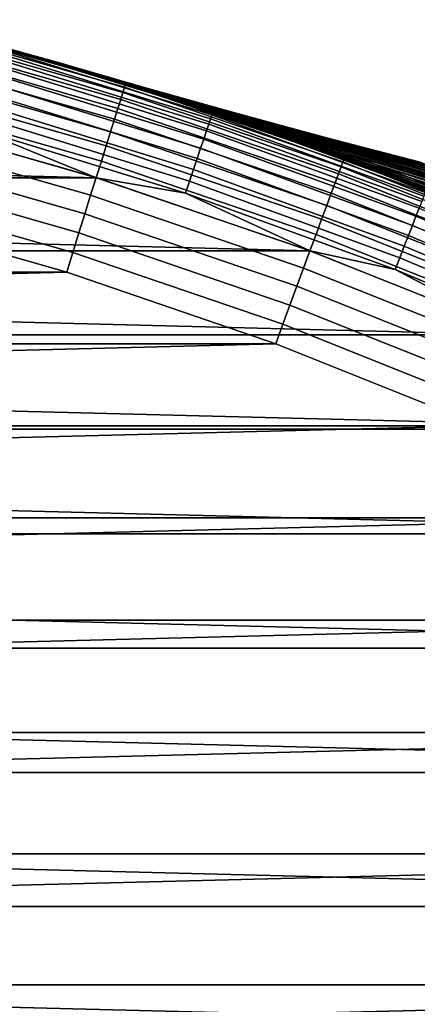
# Model space of a CAD drawing. Header units: metres. Extents: x -23 to 242, y -40 to 23.
# Tile 109 of 256: x 6.35 to 8.36, y 17.3 to 22.27. Entities that reach past the tile are written whole.
import ezdxf

# ---------------------------------------------------------------- set-up
doc = ezdxf.new("R2010")
doc.units = ezdxf.units.M
doc.layers.add('solid_10171013', color=7, linetype='CONTINUOUS')

msp = doc.modelspace()

# ---------------------------------------------------------------- linework, layer by layer
at = {"layer": 'solid_10171013'}
for points in [[(5.76367, 22.260607, 149.10318), (6.883754, 21.940111, 149.10318), (6.88536, 21.9452, 149), (5.765015, 22.265772, 149)], [(6.938173, 21.92856, 91.377274), (6.88536, 21.9452, 0.5), (5.765015, 22.265772, 0.5), (6.84263, 21.958561, 92.007164)], [(6.228172, 22.13624, 0.434737), (5.765015, 22.265772, 0.5), (6.88536, 21.9452, 0.5)], [(6.759546, 21.98428, 92.641861), (6.84263, 21.958561, 92.007164), (5.765015, 22.265772, 0.5)], [(6.688681, 22.005943, 93.281364), (6.759546, 21.98428, 92.641861), (5.765015, 22.265772, 0.5)], [(6.630413, 22.023569, 93.922798), (6.688681, 22.005943, 93.281364), (5.765015, 22.265772, 0.5)], [(6.585015, 22.037186, 94.564049), (6.630413, 22.023569, 93.922798), (5.765015, 22.265772, 0.5)], [(6.552302, 22.046934, 95.206718), (6.585015, 22.037186, 94.564049), (5.765015, 22.265772, 0.5)], [(6.532423, 22.052834, 95.850121), (6.552302, 22.046934, 95.206718), (5.765015, 22.265772, 0.5)], [(6.52558, 22.054859, 96.493111), (6.532423, 22.052834, 95.850121), (5.765015, 22.265772, 0.5)], [(6.52558, 22.054859, 96.493111), (5.765015, 22.265772, 0.5), (5.765015, 22.265772, 149)], [(6.53189, 22.052992, 97.135765), (6.52558, 22.054859, 96.493111), (5.765015, 22.265772, 149), (6.88536, 21.9452, 149)], [(5.743445, 22.182491, 149.405777), (6.859598, 21.863119, 149.405777), (6.870806, 21.898844, 149.307922), (5.75283, 22.218737, 149.307922)], [(5.75283, 22.218737, 149.307922), (6.870806, 21.898844, 149.307922), (6.878888, 21.924601, 149.20668), (5.759596, 22.244871, 149.20668)], [(5.759596, 22.244871, 149.20668), (6.878888, 21.924601, 149.20668), (6.883754, 21.940111, 149.10318), (5.76367, 22.260607, 149.10318)], [(5.731545, 22.136532, 149.499176), (6.845386, 21.817822, 149.499176), (6.859598, 21.863119, 149.405777), (5.743445, 22.182491, 149.405777)], [(5.717261, 22.081364, 149.587112), (6.828326, 21.763449, 149.587112), (6.845386, 21.817822, 149.499176), (5.731545, 22.136532, 149.499176)], [(6.224712, 22.123941, 0.370527), (7.319761, 21.786163, 0.370527), (7.313056, 21.766203, 0.308537), (6.219009, 22.103672, 0.308537)], [(6.228172, 22.13624, 0.434737), (7.323831, 21.798275, 0.434737), (7.319761, 21.786163, 0.370527), (6.224712, 22.123941, 0.370527)], [(6.228172, 22.13624, 0.434737), (6.88536, 21.9452, 0.5), (7.323831, 21.798275, 0.434737)], [(5.70075, 22.017593, 149.668579), (6.808606, 21.700596, 149.668579), (6.828326, 21.763449, 149.587112), (5.717261, 22.081364, 149.587112)], [(6.211161, 22.075779, 0.24983), (7.303827, 21.738737, 0.24983), (7.292235, 21.704235, 0.195412), (6.201303, 22.040743, 0.195412)], [(6.219009, 22.103672, 0.308537), (7.313056, 21.766203, 0.308537), (7.303827, 21.738737, 0.24983), (6.211161, 22.075779, 0.24983)], [(5.682192, 21.945919, 149.742722), (6.786441, 21.629953, 149.742722), (6.808606, 21.700596, 149.668579), (5.70075, 22.017593, 149.668579)], [(6.201303, 22.040743, 0.195412), (7.292235, 21.704235, 0.195412), (7.278478, 21.663288, 0.146215), (6.189604, 21.999163, 0.146215)], [(6.972859, 21.924828, 96.214767), (6.532423, 22.052834, 95.850121), (6.52558, 22.054859, 96.493111)], [(6.972859, 21.924828, 96.214767), (6.52558, 22.054859, 96.493111), (6.53189, 22.052992, 97.135765), (6.97654, 21.92355, 97.023468)], [(6.88536, 21.9452, 149), (6.551229, 22.047255, 97.778366), (6.53189, 22.052992, 97.135765)], [(7.000592, 21.915838, 97.827187), (6.97654, 21.92355, 97.023468), (6.53189, 22.052992, 97.135765), (6.551229, 22.047255, 97.778366)], [(6.972859, 21.924828, 96.214767), (6.989854, 21.919582, 95.402023), (6.552302, 22.046934, 95.206718), (6.532423, 22.052834, 95.850121)], [(6.88536, 21.9452, 149), (6.583441, 22.037657, 98.420074), (6.551229, 22.047255, 97.778366)], [(7.04455, 21.901695, 98.625275), (7.000592, 21.915838, 97.827187), (6.551229, 22.047255, 97.778366), (6.583441, 22.037657, 98.420074)], [(6.989854, 21.919582, 95.402023), (7.027606, 21.907598, 94.586563), (6.585015, 22.037186, 94.564049), (6.552302, 22.046934, 95.206718)], [(6.88536, 21.9452, 149), (6.628428, 22.024168, 99.060448), (6.583441, 22.037657, 98.420074)], [(7.107944, 21.881123, 99.417068), (7.04455, 21.901695, 98.625275), (6.583441, 22.037657, 98.420074), (6.628428, 22.024168, 99.060448)], [(7.086184, 21.88866, 93.769737), (6.630413, 22.023569, 93.922798), (6.585015, 22.037186, 94.564049), (7.027606, 21.907598, 94.586563)], [(6.88536, 21.9452, 149), (6.6864, 22.006638, 99.700935), (6.628428, 22.024168, 99.060448)], [(7.107944, 21.881123, 99.417068), (6.628428, 22.024168, 99.060448), (6.6864, 22.006638, 99.700935)], [(7.165652, 21.862545, 92.952896), (6.688681, 22.005943, 93.281364), (6.630413, 22.023569, 93.922798), (7.086184, 21.88866, 93.769737)], [(6.189604, 21.999163, 0.146215), (7.278478, 21.663288, 0.146215), (7.262792, 21.6166, 0.103084), (6.176265, 21.95175, 0.103084)], [(6.88536, 21.9452, 149), (6.757001, 21.985062, 100.339478), (6.6864, 22.006638, 99.700935)], [(7.107944, 21.881123, 99.417068), (6.6864, 22.006638, 99.700935), (6.757001, 21.985062, 100.339478), (7.190276, 21.854097, 100.201782)], [(7.165652, 21.862545, 92.952896), (6.759546, 21.98428, 92.641861), (6.688681, 22.005943, 93.281364)], [(6.88536, 21.9452, 149), (6.839762, 21.959455, 100.973335), (6.757001, 21.985062, 100.339478)], [(7.290982, 21.820547, 100.978287), (7.190276, 21.854097, 100.201782), (6.757001, 21.985062, 100.339478), (6.839762, 21.959455, 100.973335)], [(7.165652, 21.862545, 92.952896), (7.266079, 21.829035, 92.137398), (6.84263, 21.958561, 92.007164), (6.759546, 21.98428, 92.641861)], [(5.661792, 21.867128, 149.808716), (6.762077, 21.552298, 149.808716), (6.786441, 21.629953, 149.742722), (5.682192, 21.945919, 149.742722)], [(6.176265, 21.95175, 0.103084), (7.262792, 21.6166, 0.103084), (7.245445, 21.56497, 0.066758), (6.161513, 21.899319, 0.066758)], [(6.88536, 21.9452, 149), (6.934862, 21.929607, 101.602531), (6.839762, 21.959455, 100.973335)], [(7.409489, 21.780394, 101.745407), (7.290982, 21.820547, 100.978287), (6.839762, 21.959455, 100.973335), (6.934862, 21.929607, 101.602531)], [(7.266079, 21.829035, 92.137398), (7.38753, 21.787907, 91.324585), (6.938173, 21.92856, 91.377274), (6.84263, 21.958561, 92.007164)], [(6.870806, 21.898844, 149.307922), (7.971146, 21.522736, 149.307922), (7.980522, 21.548052, 149.20668), (6.878888, 21.924601, 149.20668)], [(6.878888, 21.924601, 149.20668), (7.980522, 21.548052, 149.20668), (7.986167, 21.563295, 149.10318), (6.883754, 21.940111, 149.10318)], [(6.883754, 21.940111, 149.10318), (7.986167, 21.563295, 149.10318), (7.98803, 21.568296, 149), (6.88536, 21.9452, 149)], [(8.089138, 21.530579, 86.616394), (7.98803, 21.568296, 0.5), (6.88536, 21.9452, 0.5), (7.913369, 21.5958, 87.173584)], [(7.323831, 21.798275, 0.434737), (6.88536, 21.9452, 0.5), (7.98803, 21.568296, 0.5)], [(7.746418, 21.656246, 87.742149), (7.913369, 21.5958, 87.173584), (6.88536, 21.9452, 0.5)], [(7.587231, 21.71253, 88.324043), (7.746418, 21.656246, 87.742149), (6.88536, 21.9452, 0.5)], [(7.436033, 21.764774, 88.918442), (7.587231, 21.71253, 88.324043), (6.88536, 21.9452, 0.5)], [(7.294983, 21.812456, 89.521683), (7.436033, 21.764774, 88.918442), (6.88536, 21.9452, 0.5)], [(7.165431, 21.855356, 90.131729), (7.294983, 21.812456, 89.521683), (6.88536, 21.9452, 0.5)], [(7.046174, 21.894096, 90.751114), (7.165431, 21.855356, 90.131729), (6.88536, 21.9452, 0.5)], [(6.938173, 21.92856, 91.377274), (7.046174, 21.894096, 90.751114), (6.88536, 21.9452, 0.5)], [(6.88536, 21.9452, 149), (7.98803, 21.568296, 149), (7.04235, 21.895327, 102.228081), (6.934862, 21.929607, 101.602531)], [(7.545229, 21.733547, 102.502068), (7.409489, 21.780394, 101.745407), (6.934862, 21.929607, 101.602531), (7.04235, 21.895327, 102.228081)], [(7.52998, 21.738863, 90.51564), (7.046174, 21.894096, 90.751114), (6.938173, 21.92856, 91.377274), (7.38753, 21.787907, 91.324585)], [(6.972859, 21.924828, 96.214767), (6.97654, 21.92355, 97.023468), (7.440104, 21.793276, 97.046181), (7.435008, 21.795145, 96.243988)], [(6.989854, 21.919582, 95.402023), (6.972859, 21.924828, 96.214767), (7.435008, 21.795145, 96.243988), (7.450231, 21.790033, 95.438034)], [(6.97654, 21.92355, 97.023468), (7.000592, 21.915838, 97.827187), (7.465233, 21.78451, 97.843643), (7.440104, 21.793276, 97.046181)], [(7.027606, 21.907598, 94.586563), (6.989854, 21.919582, 95.402023), (7.450231, 21.790033, 95.438034), (7.48586, 21.777733, 94.629616)], [(7.000592, 21.915838, 97.827187), (7.04455, 21.901695, 98.625275), (7.509967, 21.768852, 98.63562), (7.465233, 21.78451, 97.843643)], [(5.639773, 21.782085, 149.865814), (6.735779, 21.468479, 149.865814), (6.762077, 21.552298, 149.808716), (5.661792, 21.867128, 149.808716)], [(6.161513, 21.899319, 0.066758), (7.245445, 21.56497, 0.066758), (7.226735, 21.509285, 0.03786), (6.145603, 21.84277, 0.03786)], [(6.859598, 21.863119, 149.405777), (7.958142, 21.487625, 149.405777), (7.971146, 21.522736, 149.307922), (6.870806, 21.898844, 149.307922)], [(7.086184, 21.88866, 93.769737), (7.027606, 21.907598, 94.586563), (7.48586, 21.777733, 94.629616), (7.541969, 21.758036, 93.820038)], [(7.98803, 21.568296, 149), (7.161102, 21.856775, 102.847023), (7.04235, 21.895327, 102.228081)], [(7.545229, 21.733547, 102.502068), (7.04235, 21.895327, 102.228081), (7.161102, 21.856775, 102.847023)], [(7.04455, 21.901695, 98.625275), (7.107944, 21.881123, 99.417068), (7.573874, 21.746305, 99.421371), (7.509967, 21.768852, 98.63562)], [(7.52998, 21.738863, 90.51564), (7.165431, 21.855356, 90.131729), (7.046174, 21.894096, 90.751114)], [(7.165652, 21.862545, 92.952896), (7.086184, 21.88866, 93.769737), (7.541969, 21.758036, 93.820038), (7.618633, 21.730728, 93.010605)], [(7.107944, 21.881123, 99.417068), (7.190276, 21.854097, 100.201782), (7.656469, 21.716858, 100.199989), (7.573874, 21.746305, 99.421371)], [(6.145603, 21.84277, 0.03786), (7.226735, 21.509285, 0.03786), (7.206984, 21.450497, 0.016885), (6.128806, 21.78307, 0.016885)], [(6.828326, 21.763449, 149.587112), (7.921862, 21.389666, 149.587112), (7.941654, 21.443106, 149.499176), (6.845386, 21.817822, 149.499176)], [(6.845386, 21.817822, 149.499176), (7.941654, 21.443106, 149.499176), (7.958142, 21.487625, 149.405777), (6.859598, 21.863119, 149.405777)], [(7.98803, 21.568296, 149), (7.290223, 21.814047, 103.456894), (7.161102, 21.856775, 102.847023)], [(7.545229, 21.733547, 102.502068), (7.161102, 21.856775, 102.847023), (7.290223, 21.814047, 103.456894), (7.697654, 21.679829, 103.248024)], [(7.52998, 21.738863, 90.51564), (7.693197, 21.681448, 89.711319), (7.294983, 21.812456, 89.521683), (7.165431, 21.855356, 90.131729)], [(7.266079, 21.829035, 92.137398), (7.165652, 21.862545, 92.952896), (7.618633, 21.730728, 93.010605), (7.715924, 21.695599, 92.202637)], [(7.190276, 21.854097, 100.201782), (7.290982, 21.820547, 100.978287), (7.75716, 21.680473, 100.970222), (7.656469, 21.716858, 100.199989)], [(7.38753, 21.787907, 91.324585), (7.266079, 21.829035, 92.137398), (7.715924, 21.695599, 92.202637), (7.833917, 21.652437, 91.39743)], [(7.290982, 21.820547, 100.978287), (7.409489, 21.780394, 101.745407), (7.87534, 21.637104, 101.730766), (7.75716, 21.680473, 100.970222)], [(-6.736839, 21.467752), (-5.640948, 21.781387), (6.73672, 21.467789)], [(-5.640948, 21.781387), (5.640827, 21.78142), (6.73672, 21.467789)], [(5.616377, 21.691727, 149.913422), (6.707837, 21.379421, 149.913422), (6.735779, 21.468479, 149.865814), (5.639773, 21.782085, 149.865814)], [(6.111411, 21.721245, 0.004193), (6.73672, 21.467789), (5.640827, 21.78142)], [(6.128806, 21.78307, 0.016885), (7.206984, 21.450497, 0.016885), (7.186528, 21.389614, 0.004193), (6.111411, 21.721245, 0.004193)], [(7.98803, 21.568296, 149), (7.430883, 21.766533, 104.060181), (7.290223, 21.814047, 103.456894)], [(7.697654, 21.679829, 103.248024), (7.290223, 21.814047, 103.456894), (7.430883, 21.766533, 104.060181), (7.866225, 21.61902, 103.983414)], [(7.693197, 21.681448, 89.711319), (7.876928, 21.615173, 88.912354), (7.436033, 21.764774, 88.918442), (7.294983, 21.812456, 89.521683)], [(7.319761, 21.786163, 0.370527), (8.396613, 21.39422, 0.370527), (8.38892, 21.37462, 0.308537), (7.313056, 21.766203, 0.308537)], [(7.323831, 21.798275, 0.434737), (8.40128, 21.406115, 0.434737), (8.396613, 21.39422, 0.370527), (7.319761, 21.786163, 0.370527)], [(7.323831, 21.798275, 0.434737), (7.98803, 21.568296, 0.5), (8.40128, 21.406115, 0.434737)], [(7.52998, 21.738863, 90.51564), (7.38753, 21.787907, 91.324585), (7.833917, 21.652437, 91.39743), (7.972595, 21.600958, 90.59613)], [(7.409489, 21.780394, 101.745407), (7.545229, 21.733547, 102.502068), (8.010402, 21.5867, 102.480438), (7.87534, 21.637104, 101.730766)], [(7.435008, 21.795145, 96.243988), (7.440104, 21.793276, 97.046181), (7.904847, 21.6674, 97.068932), (7.898399, 21.669926, 96.273178)], [(7.450231, 21.790033, 95.438034), (7.435008, 21.795145, 96.243988), (7.898399, 21.669926, 96.273178), (7.911948, 21.664946, 95.473953)], [(7.440104, 21.793276, 97.046181), (7.465233, 21.78451, 97.843643), (7.931026, 21.657454, 97.860207), (7.904847, 21.6674, 97.068932)], [(7.48586, 21.777733, 94.629616), (7.450231, 21.790033, 95.438034), (7.911948, 21.664946, 95.473953), (7.945586, 21.652266, 94.672516)], [(7.465233, 21.78451, 97.843643), (7.509967, 21.768852, 98.63562), (7.97654, 21.640097, 98.646149), (7.931026, 21.657454, 97.860207)], [(7.541969, 21.758036, 93.820038), (7.48586, 21.777733, 94.629616), (7.945586, 21.652266, 94.672516), (7.999391, 21.631685, 93.870132)], [(7.509967, 21.768852, 98.63562), (7.573874, 21.746305, 99.421371), (8.04099, 21.615332, 99.425911), (7.97654, 21.640097, 98.646149)], [(6.111411, 21.721245, 0.004193), (7.186528, 21.389614, 0.004193), (6.73672, 21.467789)], [(6.808606, 21.700596, 149.668579), (7.898984, 21.327892, 149.668579), (7.921862, 21.389666, 149.587112), (6.828326, 21.763449, 149.587112)], [(7.303827, 21.738737, 0.24983), (8.378334, 21.347649, 0.24983), (8.365037, 21.313766, 0.195412), (7.292235, 21.704235, 0.195412)], [(7.313056, 21.766203, 0.308537), (8.38892, 21.37462, 0.308537), (8.378334, 21.347649, 0.24983), (7.303827, 21.738737, 0.24983)], [(7.98803, 21.568296, 149), (7.581738, 21.714447, 104.654839), (7.430883, 21.766533, 104.060181)], [(8.050407, 21.550905, 104.708366), (7.866225, 21.61902, 103.983414), (7.430883, 21.766533, 104.060181), (7.581738, 21.714447, 104.654839)], [(8.080963, 21.539509, 88.119331), (7.587231, 21.71253, 88.324043), (7.436033, 21.764774, 88.918442), (7.876928, 21.615173, 88.912354)], [(7.693197, 21.681448, 89.711319), (7.52998, 21.738863, 90.51564), (7.972595, 21.600958, 90.59613), (8.131743, 21.54072, 89.799553)], [(7.618633, 21.730728, 93.010605), (7.541969, 21.758036, 93.820038), (7.999391, 21.631685, 93.870132), (8.073442, 21.603008, 93.068062)], [(7.545229, 21.733547, 102.502068), (7.697654, 21.679829, 103.248024), (8.161759, 21.529125, 103.218941), (8.010402, 21.5867, 102.480438)], [(7.573874, 21.746305, 99.421371), (7.656469, 21.716858, 100.199989), (8.123909, 21.583164, 100.198486), (8.04099, 21.615332, 99.425911)], [(7.715924, 21.695599, 92.202637), (7.618633, 21.730728, 93.010605), (8.073442, 21.603008, 93.068062), (8.167818, 21.566031, 92.267578)], [(5.591862, 21.597042, 149.950989), (6.678556, 21.286098, 149.950989), (6.707837, 21.379421, 149.913422), (5.616377, 21.691727, 149.913422)], [(6.786441, 21.629953, 149.742722), (7.87327, 21.258463, 149.742722), (7.898984, 21.327892, 149.668579), (6.808606, 21.700596, 149.668579)], [(7.292235, 21.704235, 0.195412), (8.365037, 21.313766, 0.195412), (8.349257, 21.273558, 0.146215), (7.278478, 21.663288, 0.146215)], [(7.98803, 21.568296, 149), (7.740657, 21.658306, 105.237198), (7.581738, 21.714447, 104.654839)], [(8.249785, 21.475172, 105.423103), (8.050407, 21.550905, 104.708366), (7.581738, 21.714447, 104.654839), (7.740657, 21.658306, 105.237198)], [(8.080963, 21.539509, 88.119331), (7.746418, 21.656246, 87.742149), (7.587231, 21.71253, 88.324043)], [(7.656469, 21.716858, 100.199989), (7.75716, 21.680473, 100.970222), (8.22467, 21.5436, 100.962494), (8.123909, 21.583164, 100.198486)], [(7.876928, 21.615173, 88.912354), (7.693197, 21.681448, 89.711319), (8.131743, 21.54072, 89.799553), (8.311125, 21.471266, 89.008438)], [(7.697654, 21.679829, 103.248024), (7.866225, 21.61902, 103.983414), (8.328831, 21.464203, 103.946373), (8.161759, 21.529125, 103.218941)], [(7.833917, 21.652437, 91.39743), (7.715924, 21.695599, 92.202637), (8.167818, 21.566031, 92.267578), (8.282597, 21.520555, 91.46994)], [(7.75716, 21.680473, 100.970222), (7.87534, 21.637104, 101.730766), (8.342631, 21.496635, 101.716515), (8.22467, 21.5436, 100.962494)], [(7.898399, 21.669926, 96.273178), (7.904847, 21.6674, 97.068932), (8.370728, 21.545933, 97.091751), (8.362988, 21.549173, 96.30233)], [(7.911948, 21.664946, 95.473953), (7.898399, 21.669926, 96.273178), (8.362988, 21.549173, 96.30233), (8.374961, 21.544325, 95.509735)], [(7.904847, 21.6674, 97.068932), (7.931026, 21.657454, 97.860207), (8.397929, 21.534689, 97.876938), (8.370728, 21.545933, 97.091751)], [(6.762077, 21.552298, 149.808716), (7.845004, 21.18214, 149.808716), (7.87327, 21.258463, 149.742722), (6.786441, 21.629953, 149.742722)], [(7.278478, 21.663288, 0.146215), (8.349257, 21.273558, 0.146215), (8.331262, 21.227709, 0.103084), (7.262792, 21.6166, 0.103084)], [(7.98803, 21.568296, 149), (7.907439, 21.597973, 105.806496), (7.740657, 21.658306, 105.237198)], [(8.249785, 21.475172, 105.423103), (7.740657, 21.658306, 105.237198), (7.907439, 21.597973, 105.806496)], [(8.080963, 21.539509, 88.119331), (8.30523, 21.453781, 87.332443), (7.913369, 21.5958, 87.173584), (7.746418, 21.656246, 87.742149)], [(7.972595, 21.600958, 90.59613), (7.833917, 21.652437, 91.39743), (8.282597, 21.520555, 91.46994), (8.41777, 21.466314, 90.676292)], [(7.866225, 21.61902, 103.983414), (8.050407, 21.550905, 104.708366), (8.511041, 21.391758, 104.662872), (8.328831, 21.464203, 103.946373)], [(7.87534, 21.637104, 101.730766), (8.010402, 21.5867, 102.480438), (8.477147, 21.442266, 102.459229), (8.342631, 21.496635, 101.716515)], [(7.945586, 21.652266, 94.672516), (7.911948, 21.664946, 95.473953), (8.374961, 21.544325, 95.509735), (8.406737, 21.531208, 94.715179)], [(7.931026, 21.657454, 97.860207), (7.97654, 21.640097, 98.646149), (8.444229, 21.515453, 98.656937), (8.397929, 21.534689, 97.876938)], [(7.999391, 21.631685, 93.870132), (7.945586, 21.652266, 94.672516), (8.406737, 21.531208, 94.715179), (8.4584, 21.509636, 93.919891)], [(7.97654, 21.640097, 98.646149), (8.04099, 21.615332, 99.425911), (8.509259, 21.488243, 99.430809), (8.444229, 21.515453, 98.656937)], [(8.073442, 21.603008, 93.068062), (7.999391, 21.631685, 93.870132), (8.4584, 21.509636, 93.919891), (8.530029, 21.479427, 93.125099)], [(5.566495, 21.499071, 149.978119), (6.648261, 21.189539, 149.978119), (6.678556, 21.286098, 149.950989), (5.591862, 21.597042, 149.950989)], [(7.262792, 21.6166, 0.103084), (8.331262, 21.227709, 0.103084), (8.311363, 21.177008, 0.066758), (7.245445, 21.56497, 0.066758)], [(8.080963, 21.539509, 88.119331), (7.876928, 21.615173, 88.912354), (8.311125, 21.471266, 89.008438), (8.510551, 21.392075, 88.223396)], [(7.98803, 21.568296, 149), (8.083128, 21.532837, 106.364677), (7.907439, 21.597973, 105.806496)], [(8.249785, 21.475172, 105.423103), (7.907439, 21.597973, 105.806496), (8.083128, 21.532837, 106.364677), (8.464106, 21.391397, 106.12796)], [(8.30523, 21.453781, 87.332443), (8.549676, 21.357288, 86.551857), (8.089138, 21.530579, 86.616394), (7.913369, 21.5958, 87.173584)], [(8.131743, 21.54072, 89.799553), (7.972595, 21.600958, 90.59613), (8.41777, 21.466314, 90.676292), (8.573138, 21.402889, 89.887444)], [(7.986167, 21.563295, 149.10318), (9.06808, 21.131124, 149.10318), (9.070195, 21.136024, 149), (7.98803, 21.568296, 149)], [(9.227176, 21.067966, 83.623352), (9.070195, 21.136024, 0.5), (7.98803, 21.568296, 0.5), (9.032825, 21.152023, 84.077576)], [(8.40128, 21.406115, 0.434737), (7.98803, 21.568296, 0.5), (9.070195, 21.136024, 0.5)], [(8.838387, 21.234003, 84.550652), (9.032825, 21.152023, 84.077576), (7.98803, 21.568296, 0.5)], [(8.645033, 21.313456, 85.041664), (8.838387, 21.234003, 84.550652), (7.98803, 21.568296, 0.5)], [(8.455489, 21.38936, 85.549393), (8.645033, 21.313456, 85.041664), (7.98803, 21.568296, 0.5)], [(8.270769, 21.461462, 86.073914), (8.455489, 21.38936, 85.549393), (7.98803, 21.568296, 0.5)], [(8.089138, 21.530579, 86.616394), (8.270769, 21.461462, 86.073914), (7.98803, 21.568296, 0.5)], [(7.98803, 21.568296, 149), (9.070195, 21.136024, 149), (8.264723, 21.463793, 106.908234), (8.083128, 21.532837, 106.364677)], [(8.010402, 21.5867, 102.480438), (8.161759, 21.529125, 103.218941), (8.62759, 21.380404, 103.190292), (8.477147, 21.442266, 102.459229)], [(8.04099, 21.615332, 99.425911), (8.123909, 21.583164, 100.198486), (8.592564, 21.453077, 100.197433), (8.509259, 21.488243, 99.430809)], [(8.167818, 21.566031, 92.267578), (8.073442, 21.603008, 93.068062), (8.530029, 21.479427, 93.125099), (8.62171, 21.440392, 92.332031)], [(8.123909, 21.583164, 100.198486), (8.22467, 21.5436, 100.962494), (8.693485, 21.410011, 100.955307), (8.592564, 21.453077, 100.197433)], [(6.735779, 21.468479, 149.865814), (7.814494, 21.099764, 149.865814), (7.845004, 21.18214, 149.808716), (6.762077, 21.552298, 149.808716)], [(7.245445, 21.56497, 0.066758), (8.311363, 21.177008, 0.066758), (8.289902, 21.122324, 0.03786), (7.226735, 21.509285, 0.03786)], [(7.958142, 21.487625, 149.405777), (9.036259, 21.056973, 149.405777), (9.051023, 21.091379, 149.307922), (7.971146, 21.522736, 149.307922)], [(7.971146, 21.522736, 149.307922), (9.051023, 21.091379, 149.307922), (9.061669, 21.116188, 149.20668), (7.980522, 21.548052, 149.20668)], [(7.980522, 21.548052, 149.20668), (9.061669, 21.116188, 149.20668), (9.06808, 21.131124, 149.10318), (7.986167, 21.563295, 149.10318)], [(8.050407, 21.550905, 104.708366), (8.249785, 21.475172, 105.423103), (8.707942, 21.311522, 105.368637), (8.511041, 21.391758, 104.662872)], [(8.30523, 21.453781, 87.332443), (8.080963, 21.539509, 88.119331), (8.510551, 21.392075, 88.223396), (8.729974, 21.302485, 87.444633)], [(8.464106, 21.391397, 106.12796), (8.083128, 21.532837, 106.364677), (8.264723, 21.463793, 106.908234), (8.693131, 21.299147, 106.823265)], [(8.549676, 21.357288, 86.551857), (8.270769, 21.461462, 86.073914), (8.089138, 21.530579, 86.616394)], [(8.311125, 21.471266, 89.008438), (8.131743, 21.54072, 89.799553), (8.573138, 21.402889, 89.887444), (8.748475, 21.329849, 89.104195)], [(8.161759, 21.529125, 103.218941), (8.328831, 21.464203, 103.946373), (8.793338, 21.310925, 103.909798), (8.62759, 21.380404, 103.190292)], [(8.282597, 21.520555, 91.46994), (8.167818, 21.566031, 92.267578), (8.62171, 21.440392, 92.332031), (8.733521, 21.392345, 91.541908)], [(8.22467, 21.5436, 100.962494), (8.342631, 21.496635, 101.716515), (8.811339, 21.359098, 101.702866), (8.693485, 21.410011, 100.955307)], [(8.41777, 21.466314, 90.676292), (8.282597, 21.520555, 91.46994), (8.733521, 21.392345, 91.541908), (8.865458, 21.335037, 90.755844)], [(5.540556, 21.398888, 149.994522), (6.61728, 21.090797, 149.994522), (6.648261, 21.189539, 149.978119), (5.566495, 21.499071, 149.978119)], [(6.707837, 21.379421, 149.913422), (7.782077, 21.012234, 149.913422), (7.814494, 21.099764, 149.865814), (6.735779, 21.468479, 149.865814)], [(7.226735, 21.509285, 0.03786), (8.289902, 21.122324, 0.03786), (8.267243, 21.064594, 0.016885), (7.206984, 21.450497, 0.016885)], [(7.941654, 21.443106, 149.499176), (9.017537, 21.013346, 149.499176), (9.036259, 21.056973, 149.405777), (7.958142, 21.487625, 149.405777)], [(8.249785, 21.475172, 105.423103), (8.464106, 21.391397, 106.12796), (8.919268, 21.223101, 106.064056), (8.707942, 21.311522, 105.368637)], [(8.510551, 21.392075, 88.223396), (8.311125, 21.471266, 89.008438), (8.748475, 21.329849, 89.104195), (8.94361, 21.2467, 88.327179)], [(8.342631, 21.496635, 101.716515), (8.477147, 21.442266, 102.459229), (8.945445, 21.300381, 102.438698), (8.811339, 21.359098, 101.702866)], [(-7.816026, 21.098806), (-6.736839, 21.467752), (7.815907, 21.09885)], [(-6.736839, 21.467752), (6.73672, 21.467789), (7.815907, 21.09885)], [(7.186528, 21.389614, 0.004193), (7.815907, 21.09885), (6.73672, 21.467789)], [(7.206984, 21.450497, 0.016885), (8.267243, 21.064594, 0.016885), (8.243779, 21.004807, 0.004193), (7.186528, 21.389614, 0.004193)], [(7.921862, 21.389666, 149.587112), (8.995064, 20.960976, 149.587112), (9.017537, 21.013346, 149.499176), (7.941654, 21.443106, 149.499176)], [(9.070195, 21.136024, 149), (8.449402, 21.391766, 107.433731), (8.264723, 21.463793, 106.908234)], [(8.936643, 21.197952, 107.509331), (8.693131, 21.299147, 106.823265), (8.264723, 21.463793, 106.908234), (8.449402, 21.391766, 107.433731)], [(8.549676, 21.357288, 86.551857), (8.814285, 21.249254, 85.777695), (8.455489, 21.38936, 85.549393), (8.270769, 21.461462, 86.073914)], [(8.549676, 21.357288, 86.551857), (8.30523, 21.453781, 87.332443), (8.729974, 21.302485, 87.444633), (8.969368, 21.201801, 86.672264)], [(8.328831, 21.464203, 103.946373), (8.511041, 21.391758, 104.662872), (8.973772, 21.233704, 104.617836), (8.793338, 21.310925, 103.909798)], [(5.540556, 21.398888, 149.994522), (5.515553, 21.297367, 150), (6.587093, 20.990704, 150), (6.61728, 21.090797, 149.994522)], [(6.678556, 21.286098, 149.950989), (7.748108, 20.920515, 149.950989), (7.782077, 21.012234, 149.913422), (6.707837, 21.379421, 149.913422)], [(7.186528, 21.389614, 0.004193), (8.243779, 21.004807, 0.004193), (7.815907, 21.09885)], [(7.898984, 21.327892, 149.668579), (8.969086, 20.90044, 149.668579), (8.995064, 20.960976, 149.587112), (7.921862, 21.389666, 149.587112)], [(7.87327, 21.258463, 149.742722), (8.939888, 20.832403, 149.742722), (8.969086, 20.90044, 149.668579), (7.898984, 21.327892, 149.668579)], [(6.587093, 20.990704, 150), (5.515553, 21.297367, 150), (-6.58707, 20.990709, 150)], [(6.648261, 21.189539, 149.978119), (7.71296, 20.825613, 149.978119), (7.748108, 20.920515, 149.950989), (6.678556, 21.286098, 149.950989)], [(8.349257, 21.273558, 0.146215), (9.399277, 20.830936, 0.146215), (9.37902, 20.786043, 0.103084), (8.331262, 21.227709, 0.103084)], [(8.365037, 21.313766, 0.195412), (9.417042, 20.87031, 0.195412), (9.399277, 20.830936, 0.146215), (8.349257, 21.273558, 0.146215)], [(7.845004, 21.18214, 149.808716), (8.907792, 20.75761, 149.808716), (8.939888, 20.832403, 149.742722), (7.87327, 21.258463, 149.742722)], [(8.331262, 21.227709, 0.103084), (9.37902, 20.786043, 0.103084), (9.356618, 20.736397, 0.066758), (8.311363, 21.177008, 0.066758)], [(6.61728, 21.090797, 149.994522), (7.677019, 20.728569, 149.994522), (7.71296, 20.825613, 149.978119), (6.648261, 21.189539, 149.978119)], [(7.814494, 21.099764, 149.865814), (8.87315, 20.676884, 149.865814), (8.907792, 20.75761, 149.808716), (7.845004, 21.18214, 149.808716)], [(8.311363, 21.177008, 0.066758), (9.356618, 20.736397, 0.066758), (9.332458, 20.68285, 0.03786), (8.289902, 21.122324, 0.03786)], [(8.289902, 21.122324, 0.03786), (9.332458, 20.68285, 0.03786), (9.306951, 20.62632, 0.016885), (8.267243, 21.064594, 0.016885)], [(-8.874731, 20.675787), (-7.816026, 21.098806), (8.874615, 20.675837)], [(-7.816026, 21.098806), (7.815907, 21.09885), (8.874615, 20.675837)], [(6.61728, 21.090797, 149.994522), (6.587093, 20.990704, 150), (7.642299, 20.629957, 150), (7.677019, 20.728569, 149.994522)], [(7.782077, 21.012234, 149.913422), (8.836341, 20.59111, 149.913422), (8.87315, 20.676884, 149.865814), (7.814494, 21.099764, 149.865814)], [(8.243779, 21.004807, 0.004193), (8.874615, 20.675837), (7.815907, 21.09885)], [(8.267243, 21.064594, 0.016885), (9.306951, 20.62632, 0.016885), (9.280535, 20.567778, 0.004193), (8.243779, 21.004807, 0.004193)], [(6.587093, 20.990704, 150), (-6.58707, 20.990709, 150), (-7.642276, 20.629967, 150)], [(7.642299, 20.629957, 150), (6.587093, 20.990704, 150), (-7.642276, 20.629967, 150)], [(7.748108, 20.920515, 149.950989), (8.79777, 20.501228, 149.950989), (8.836341, 20.59111, 149.913422), (7.782077, 21.012234, 149.913422)], [(8.243779, 21.004807, 0.004193), (9.280535, 20.567778, 0.004193), (8.874615, 20.675837)], [(7.71296, 20.825613, 149.978119), (8.75786, 20.408228, 149.978119), (8.79777, 20.501228, 149.950989), (7.748108, 20.920515, 149.950989)], [(7.677019, 20.728569, 149.994522), (8.717051, 20.313129, 149.994522), (8.75786, 20.408228, 149.978119), (7.71296, 20.825613, 149.978119)], [(7.677019, 20.728569, 149.994522), (7.642299, 20.629957, 150), (8.677479, 20.216341, 150), (8.717051, 20.313129, 149.994522)], [(-9.91057, 20.19976), (-8.874731, 20.675787), (9.910457, 20.199816)], [(-8.874731, 20.675787), (8.874615, 20.675837), (9.910457, 20.199816)], [(7.642299, 20.629957, 150), (-7.642276, 20.629967, 150), (-8.677458, 20.216349, 150)], [(8.677479, 20.216341, 150), (7.642299, 20.629957, 150), (-8.677458, 20.216349, 150)], [(-10.921467, 19.671581), (-9.91057, 20.19976), (10.921356, 19.671642)], [(-9.91057, 20.19976), (9.910457, 20.199816), (10.921356, 19.671642)], [(8.677479, 20.216341, 150), (-8.677458, 20.216349, 150), (-9.69028, 19.750904, 150)], [(9.690301, 19.750893, 150), (8.677479, 20.216341, 150), (-9.69028, 19.750904, 150)], [(9.690301, 19.750893, 150), (-9.69028, 19.750904, 150), (-10.678716, 19.234465, 150)], [(10.678737, 19.234453, 150), (9.690301, 19.750893, 150), (-10.678716, 19.234465, 150)], [(-11.903757, 19.093182), (-10.921467, 19.671581), (11.90365, 19.093248)], [(-10.921467, 19.671581), (10.921356, 19.671642), (11.90365, 19.093248)], [(10.678737, 19.234453, 150), (-10.678716, 19.234465, 150), (-11.63918, 18.668921, 150)], [(11.6392, 18.668907, 150), (10.678737, 19.234453, 150), (-11.63918, 18.668921, 150)], [(-12.855724, 18.465652), (-11.903757, 19.093182), (12.855621, 18.465725)], [(-11.903757, 19.093182), (11.90365, 19.093248), (12.855621, 18.465725)], [(11.6392, 18.668907, 150), (-11.63918, 18.668921, 150), (-12.569995, 18.055336, 150)], [(12.570015, 18.055323, 150), (11.6392, 18.668907, 150), (-12.569995, 18.055336, 150)], [(-13.774846, 17.790527), (-12.855724, 18.465652), (13.774746, 17.790604)], [(-12.855724, 18.465652), (12.855621, 18.465725), (13.774746, 17.790604)], [(12.570015, 18.055323, 150), (-12.569995, 18.055336, 150), (-13.468695, 17.395216, 150)], [(13.468713, 17.395201, 150), (12.570015, 18.055323, 150), (-13.468695, 17.395216, 150)], [(-14.658173, 17.070068), (-13.774846, 17.790527), (14.658078, 17.07015)], [(-13.774846, 17.790527), (13.774746, 17.790604), (14.658078, 17.07015)], [(13.468713, 17.395201, 150), (-13.468695, 17.395216, 150), (-14.332395, 16.690769, 150)], [(14.332414, 16.690754, 150), (13.468713, 17.395201, 150), (-14.332395, 16.690769, 150)]]:
    msp.add_3dface(points, dxfattribs=at)

doc.saveas('drawing.dxf')
